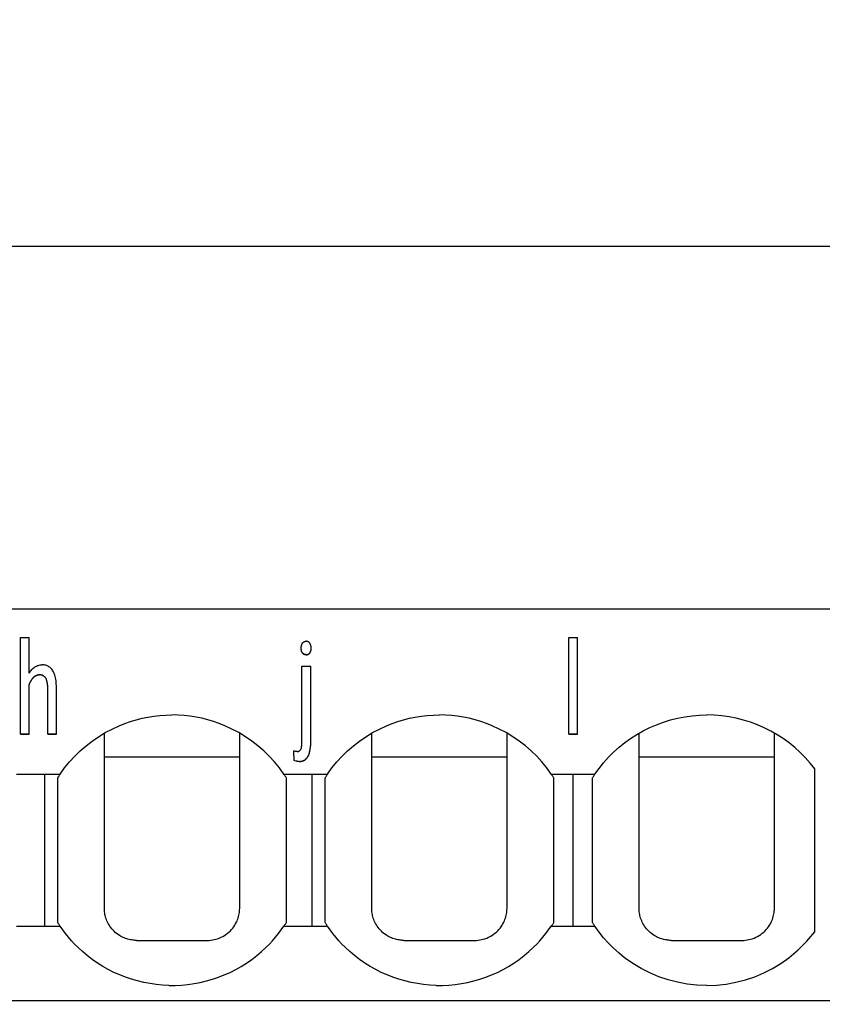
# Model space of a CAD drawing. Header units: millimetres. Extents: x -105 to 192, y -71 to 139.
# Tile 41 of 43: x 50 to 62, y 56 to 71. Entities that reach past the tile are written whole.
import ezdxf

# ---------------------------------------------------------------- set-up
doc = ezdxf.new("R2010")
doc.units = ezdxf.units.MM
doc.header["$LTSCALE"] = 1.5
doc.linetypes.add('PHL_THICK', pattern=[0])
doc.layers.get('0').update_dxf_attribs({"linetype": 'CONTINUOUS'})
doc.layers.get('Defpoints').update_dxf_attribs({"linetype": 'CONTINUOUS'})
doc.layers.add('PROJECTION', color=7, linetype='CONTINUOUS')
doc.dimstyles.new('ISO-25', dxfattribs={"dimtxt": 2.5, "dimasz": 2.5, "dimexe": 1.25, "dimexo": 0.625, "dimtad": 1, "dimdsep": 46, "dimtxsty": 'STANDARD', "dimblk": 'OPEN30', "dimcen": 2.5, "dimadec": 0, "dimazin": 0, "dimtfac": 1, "dimtmove": 0, "dimatfit": 3, "dimldrblk": 'OPEN30', "dimfxl": 1, "dimarcsym": 0})

# ---------------------------------------------------------------- blocks, each defined once
blk = doc.blocks.new('_Open30')
at = {"color": 0, "linetype": 'ByBlock', "lineweight": -2}
for p, q in [((-1, 0.2679), (0, 0)), ((0, 0), (-1, -0.2679)), ((0, 0), (-1, 0))]:
    blk.add_line(p, q, dxfattribs=at)
blk = doc.blocks.new('*D14')
at = {"color": 0, "lineweight": -2, "transparency": 16777216}
for p, q in [((-1.515, 53.034), (-1.515, 69.219)), ((64.836, 62.962), (64.836, 69.219)), ((0.985, 67.969), (62.336, 67.969))]:
    blk.add_line(p, q, dxfattribs=at)
at = {"layer": 'Defpoints', "color": 0, "transparency": 16777216}
for p in [(64.836, 67.969), (64.836, 62.337), (-1.515, 52.409)]:
    blk.add_point(p, dxfattribs=at)
at = {"color": 0, "lineweight": -2, "transparency": 16777216, "xscale": 2.5, "yscale": 2.5, "zscale": 2.5, "rotation": 180}
blk.add_blockref('_Open30', (-1.515, 67.969), dxfattribs=at)
at = {"color": 0, "lineweight": -2, "transparency": 16777216, "xscale": 2.5, "yscale": 2.5, "zscale": 2.5}
blk.add_blockref('_Open30', (64.836, 67.969), dxfattribs=at)
at = {"color": 0, "transparency": 16777216, "insert": (31.66, 69.844), "char_height": 2.5, "attachment_point": 5}
blk.add_mtext('66.35', dxfattribs=at)

msp = doc.modelspace()

# ---------------------------------------------------------------- linework, layer by layer
at = {"layer": 'PROJECTION', "color": 7, "linetype": 'PHL_THICK'}
for p, q in [((37.386, 62.337), (64.836, 62.337)), ((49.557, 61.888), (49.694, 61.888)), ((49.557, 60.389), (49.557, 61.888)), ((49.694, 61.338), (49.694, 61.888)), ((53.92, 61.768), (53.922, 61.773)), ((53.922, 61.773), (53.924, 61.778)), ((53.924, 61.778), (53.926, 61.783)), ((53.926, 61.783), (53.928, 61.788)), ((53.928, 61.788), (53.93, 61.793)), ((53.93, 61.793), (53.933, 61.798)), ((53.933, 61.798), (53.935, 61.802)), ((53.935, 61.802), (53.938, 61.806)), ((53.938, 61.806), (53.941, 61.81)), ((53.941, 61.81), (53.945, 61.813)), ((53.945, 61.813), (53.948, 61.817)), ((53.948, 61.817), (53.952, 61.82)), ((53.952, 61.82), (53.956, 61.822)), ((53.956, 61.822), (53.96, 61.824)), ((53.96, 61.824), (53.964, 61.826)), ((53.964, 61.826), (53.969, 61.828)), ((53.969, 61.828), (53.974, 61.829)), ((53.974, 61.829), (53.979, 61.83)), ((53.979, 61.83), (53.984, 61.831)), ((53.984, 61.831), (53.989, 61.831)), ((53.995, 61.831), (53.989, 61.831)), ((54, 61.831), (53.995, 61.831)), ((54.005, 61.83), (54, 61.831)), ((54.01, 61.829), (54.005, 61.83)), ((54.015, 61.828), (54.01, 61.829)), ((54.019, 61.826), (54.015, 61.828)), ((54.024, 61.824), (54.019, 61.826)), ((54.028, 61.822), (54.024, 61.824)), ((54.032, 61.819), (54.028, 61.822)), ((54.036, 61.816), (54.032, 61.819)), ((54.039, 61.813), (54.036, 61.816)), ((54.043, 61.81), (54.039, 61.813)), ((54.046, 61.806), (54.043, 61.81)), ((54.049, 61.802), (54.046, 61.806)), ((54.052, 61.797), (54.049, 61.802)), ((54.055, 61.792), (54.052, 61.797)), ((54.057, 61.788), (54.055, 61.792)), ((54.059, 61.783), (54.057, 61.788)), ((54.061, 61.778), (54.059, 61.783)), ((54.063, 61.773), (54.061, 61.778)), ((58.069, 61.888), (58.205, 61.888)), ((58.069, 60.389), (58.069, 61.888)), ((58.205, 60.389), (58.205, 61.888)), ((53.916, 61.745), (53.917, 61.751)), ((53.916, 61.739), (53.916, 61.745)), ((53.916, 61.733), (53.916, 61.739)), ((53.916, 61.727), (53.916, 61.733)), ((53.916, 61.719), (53.916, 61.727)), ((53.916, 61.724), (53.916, 61.727)), ((53.916, 61.716), (53.916, 61.724)), ((53.916, 61.711), (53.916, 61.719)), ((53.916, 61.708), (53.916, 61.716)), ((53.917, 61.704), (53.916, 61.711)), ((53.917, 61.701), (53.916, 61.708)), ((53.917, 61.751), (53.918, 61.757)), ((53.918, 61.697), (53.917, 61.704)), ((53.918, 61.694), (53.917, 61.701)), ((53.918, 61.757), (53.919, 61.762)), ((53.919, 61.69), (53.918, 61.697)), ((53.919, 61.687), (53.918, 61.694)), ((53.919, 61.762), (53.92, 61.768)), ((53.921, 61.683), (53.919, 61.69)), ((53.921, 61.68), (53.919, 61.687)), ((53.923, 61.677), (53.921, 61.683)), ((53.923, 61.674), (53.921, 61.68)), ((53.926, 61.671), (53.923, 61.677)), ((53.926, 61.667), (53.923, 61.674)), ((53.928, 61.665), (53.926, 61.671)), ((53.928, 61.662), (53.926, 61.667)), ((53.931, 61.659), (53.928, 61.665)), ((53.931, 61.656), (53.928, 61.662)), ((53.935, 61.654), (53.931, 61.659)), ((53.935, 61.65), (53.931, 61.656)), ((53.937, 61.65), (53.935, 61.654)), ((53.935, 61.65), (53.935, 61.654)), ((53.937, 61.646), (53.935, 61.65)), ((53.941, 61.646), (53.937, 61.65)), ((53.941, 61.643), (53.937, 61.646)), ((53.944, 61.642), (53.941, 61.646)), ((53.944, 61.639), (53.941, 61.643)), ((53.947, 61.639), (53.944, 61.642)), ((53.947, 61.636), (53.944, 61.639)), ((53.951, 61.636), (53.947, 61.639)), ((53.951, 61.633), (53.947, 61.636)), ((53.955, 61.634), (53.951, 61.636)), ((53.955, 61.63), (53.951, 61.633)), ((53.959, 61.631), (53.955, 61.634)), ((53.959, 61.628), (53.955, 61.63)), ((53.963, 61.63), (53.959, 61.631)), ((53.963, 61.626), (53.959, 61.628)), ((53.968, 61.628), (53.963, 61.63)), ((53.968, 61.625), (53.963, 61.626)), ((53.972, 61.627), (53.968, 61.628)), ((53.972, 61.623), (53.968, 61.625)), ((53.977, 61.626), (53.972, 61.627)), ((53.977, 61.622), (53.972, 61.623)), ((53.982, 61.625), (53.977, 61.626)), ((53.982, 61.622), (53.977, 61.622)), ((53.988, 61.625), (53.982, 61.625)), ((53.988, 61.621), (53.982, 61.622)), ((53.993, 61.624), (53.988, 61.625)), ((53.993, 61.621), (53.988, 61.621)), ((53.993, 61.624), (53.999, 61.625)), ((53.993, 61.621), (53.999, 61.621)), ((53.999, 61.625), (54.004, 61.625)), ((53.999, 61.621), (54.004, 61.622)), ((54.004, 61.625), (54.009, 61.626)), ((54.004, 61.622), (54.009, 61.623)), ((54.009, 61.626), (54.014, 61.627)), ((54.009, 61.623), (54.014, 61.624)), ((54.014, 61.627), (54.018, 61.628)), ((54.014, 61.624), (54.018, 61.625)), ((54.018, 61.628), (54.023, 61.63)), ((54.018, 61.625), (54.023, 61.627)), ((54.023, 61.63), (54.027, 61.632)), ((54.023, 61.627), (54.027, 61.629)), ((54.027, 61.632), (54.031, 61.634)), ((54.027, 61.629), (54.031, 61.631)), ((54.031, 61.634), (54.035, 61.637)), ((54.031, 61.631), (54.035, 61.634)), ((54.035, 61.637), (54.038, 61.64)), ((54.035, 61.634), (54.038, 61.637)), ((54.038, 61.64), (54.042, 61.643)), ((54.038, 61.637), (54.042, 61.64)), ((54.042, 61.643), (54.045, 61.646)), ((54.042, 61.64), (54.045, 61.643)), ((54.045, 61.646), (54.048, 61.65)), ((54.045, 61.643), (54.048, 61.647)), ((54.048, 61.65), (54.051, 61.654)), ((54.048, 61.647), (54.051, 61.651)), ((54.051, 61.654), (54.053, 61.658)), ((54.051, 61.651), (54.053, 61.655)), ((54.053, 61.658), (54.056, 61.663)), ((54.053, 61.655), (54.056, 61.66)), ((54.056, 61.663), (54.058, 61.667)), ((54.056, 61.66), (54.058, 61.664)), ((54.058, 61.667), (54.06, 61.672)), ((54.058, 61.664), (54.06, 61.669)), ((54.06, 61.672), (54.062, 61.677)), ((54.06, 61.669), (54.062, 61.674)), ((54.062, 61.677), (54.064, 61.682)), ((54.062, 61.674), (54.064, 61.679)), ((54.065, 61.767), (54.063, 61.773)), ((54.064, 61.682), (54.065, 61.687)), ((54.064, 61.679), (54.065, 61.684)), ((54.066, 61.762), (54.065, 61.767)), ((54.065, 61.687), (54.067, 61.692)), ((54.065, 61.684), (54.067, 61.689)), ((54.067, 61.756), (54.066, 61.762)), ((54.068, 61.751), (54.067, 61.756)), ((54.067, 61.692), (54.068, 61.698)), ((54.067, 61.689), (54.068, 61.694)), ((54.069, 61.745), (54.068, 61.751)), ((54.068, 61.698), (54.069, 61.703)), ((54.068, 61.694), (54.069, 61.7)), ((54.07, 61.739), (54.069, 61.745)), ((54.069, 61.709), (54.07, 61.715)), ((54.069, 61.706), (54.07, 61.711)), ((54.069, 61.703), (54.069, 61.709)), ((54.069, 61.7), (54.069, 61.706)), ((54.07, 61.733), (54.07, 61.739)), ((54.07, 61.727), (54.07, 61.733)), ((54.07, 61.721), (54.07, 61.727)), ((54.07, 61.724), (54.07, 61.727)), ((54.07, 61.717), (54.07, 61.724)), ((54.07, 61.715), (54.07, 61.721)), ((54.07, 61.711), (54.07, 61.717)), ((49.694, 61.338), (49.704, 61.353)), ((49.704, 61.353), (49.714, 61.367)), ((49.714, 61.367), (49.724, 61.38)), ((49.724, 61.38), (49.735, 61.392)), ((49.735, 61.392), (49.746, 61.403)), ((49.746, 61.403), (49.758, 61.414)), ((49.758, 61.414), (49.77, 61.423)), ((49.77, 61.423), (49.782, 61.432)), ((49.782, 61.432), (49.795, 61.44)), ((49.795, 61.44), (49.808, 61.447)), ((49.808, 61.447), (49.821, 61.453)), ((49.821, 61.453), (49.835, 61.457)), ((49.835, 61.457), (49.849, 61.461)), ((49.849, 61.461), (49.864, 61.464)), ((49.864, 61.464), (49.878, 61.465)), ((49.878, 61.465), (49.894, 61.466)), ((49.909, 61.465), (49.894, 61.466)), ((49.923, 61.464), (49.909, 61.465)), ((49.937, 61.461), (49.923, 61.464)), ((49.951, 61.458), (49.937, 61.461)), ((49.964, 61.454), (49.951, 61.458)), ((49.977, 61.449), (49.964, 61.454)), ((49.989, 61.443), (49.977, 61.449)), ((50.001, 61.436), (49.989, 61.443)), ((50.013, 61.428), (50.001, 61.436)), ((50.024, 61.418), (50.013, 61.428)), ((50.034, 61.408), (50.024, 61.418)), ((50.044, 61.397), (50.034, 61.408)), ((50.053, 61.384), (50.044, 61.397)), ((50.061, 61.37), (50.053, 61.384)), ((50.07, 61.355), (50.061, 61.37)), ((50.077, 61.339), (50.07, 61.355)), ((50.084, 61.322), (50.077, 61.339)), ((50.09, 61.304), (50.084, 61.322)), ((53.927, 61.447), (54.064, 61.447)), ((53.927, 60.266), (53.927, 61.447)), ((54.064, 60.266), (54.064, 61.447)), ((49.694, 61.158), (49.699, 61.171)), ((49.694, 61.155), (49.699, 61.168)), ((49.699, 61.171), (49.704, 61.184)), ((49.699, 61.168), (49.704, 61.18)), ((49.704, 61.184), (49.71, 61.196)), ((49.704, 61.18), (49.71, 61.193)), ((49.71, 61.196), (49.716, 61.208)), ((49.71, 61.193), (49.716, 61.204)), ((49.716, 61.208), (49.722, 61.219)), ((49.716, 61.204), (49.722, 61.216)), ((49.722, 61.219), (49.728, 61.229)), ((49.722, 61.216), (49.728, 61.226)), ((49.728, 61.229), (49.735, 61.24)), ((49.728, 61.226), (49.735, 61.236)), ((49.735, 61.24), (49.742, 61.249)), ((49.735, 61.236), (49.742, 61.246)), ((49.742, 61.249), (49.749, 61.259)), ((49.742, 61.246), (49.749, 61.255)), ((49.749, 61.259), (49.757, 61.267)), ((49.749, 61.255), (49.757, 61.264)), ((49.757, 61.267), (49.764, 61.275)), ((49.757, 61.264), (49.764, 61.272)), ((49.764, 61.275), (49.773, 61.283)), ((49.764, 61.272), (49.773, 61.28)), ((49.773, 61.283), (49.781, 61.289)), ((49.773, 61.28), (49.781, 61.286)), ((49.781, 61.289), (49.789, 61.295)), ((49.781, 61.286), (49.789, 61.292)), ((49.789, 61.295), (49.798, 61.3)), ((49.789, 61.292), (49.798, 61.297)), ((49.798, 61.3), (49.807, 61.304)), ((49.798, 61.297), (49.807, 61.301)), ((49.807, 61.304), (49.816, 61.307)), ((49.807, 61.301), (49.816, 61.304)), ((49.816, 61.307), (49.825, 61.31)), ((49.816, 61.304), (49.825, 61.307)), ((49.825, 61.31), (49.835, 61.312)), ((49.825, 61.307), (49.835, 61.308)), ((49.835, 61.312), (49.845, 61.313)), ((49.835, 61.308), (49.845, 61.309)), ((49.845, 61.313), (49.854, 61.313)), ((49.845, 61.309), (49.854, 61.309)), ((49.864, 61.312), (49.854, 61.313)), ((49.864, 61.309), (49.854, 61.309)), ((49.873, 61.311), (49.864, 61.312)), ((49.873, 61.308), (49.864, 61.309)), ((49.882, 61.309), (49.873, 61.311)), ((49.882, 61.306), (49.873, 61.308)), ((49.891, 61.307), (49.882, 61.309)), ((49.891, 61.304), (49.882, 61.306)), ((49.899, 61.304), (49.891, 61.307)), ((49.899, 61.301), (49.891, 61.304)), ((49.907, 61.301), (49.899, 61.304)), ((49.907, 61.297), (49.899, 61.301)), ((49.914, 61.296), (49.907, 61.301)), ((49.914, 61.293), (49.907, 61.297)), ((49.921, 61.292), (49.914, 61.296)), ((49.921, 61.288), (49.914, 61.293)), ((49.928, 61.286), (49.921, 61.292)), ((49.928, 61.283), (49.921, 61.288)), ((49.934, 61.28), (49.928, 61.286)), ((49.934, 61.277), (49.928, 61.283)), ((49.94, 61.274), (49.934, 61.28)), ((49.94, 61.271), (49.934, 61.277)), ((49.945, 61.267), (49.94, 61.274)), ((49.945, 61.264), (49.94, 61.271)), ((49.95, 61.259), (49.945, 61.267)), ((49.95, 61.256), (49.945, 61.264)), ((49.955, 61.251), (49.95, 61.259)), ((49.955, 61.247), (49.95, 61.256)), ((49.96, 61.241), (49.955, 61.251)), ((49.96, 61.238), (49.955, 61.247)), ((49.963, 61.231), (49.96, 61.241)), ((49.963, 61.228), (49.96, 61.238)), ((49.967, 61.22), (49.963, 61.231)), ((49.967, 61.217), (49.963, 61.228)), ((49.97, 61.209), (49.967, 61.22)), ((49.97, 61.205), (49.967, 61.217)), ((49.973, 61.196), (49.97, 61.209)), ((49.973, 61.193), (49.97, 61.205)), ((49.976, 61.183), (49.973, 61.196)), ((49.976, 61.179), (49.973, 61.193)), ((49.978, 61.168), (49.976, 61.183)), ((49.978, 61.165), (49.976, 61.179)), ((49.979, 61.153), (49.978, 61.168)), ((49.979, 61.15), (49.978, 61.165)), ((50.096, 61.284), (50.09, 61.304)), ((50.101, 61.264), (50.096, 61.284)), ((50.106, 61.242), (50.101, 61.264)), ((50.11, 61.219), (50.106, 61.242)), ((50.113, 61.194), (50.11, 61.219)), ((50.115, 61.168), (50.113, 61.194)), ((50.117, 61.141), (50.115, 61.168)), ((49.694, 60.389), (49.694, 61.158)), ((49.981, 61.137), (49.979, 61.153)), ((49.981, 61.134), (49.979, 61.15)), ((49.982, 61.121), (49.981, 61.137)), ((49.982, 61.117), (49.981, 61.134)), ((49.982, 61.103), (49.982, 61.121)), ((49.982, 61.1), (49.982, 61.117)), ((49.982, 61.085), (49.982, 61.103)), ((49.982, 61.082), (49.982, 61.1)), ((49.982, 60.389), (49.982, 61.085)), ((50.118, 61.113), (50.117, 61.141)), ((50.118, 61.083), (50.118, 61.113)), ((50.118, 60.389), (50.118, 61.083)), ((51.09, 60.52), (51.177, 60.554)), ((51.177, 60.554), (51.265, 60.585)), ((51.265, 60.585), (51.355, 60.612)), ((51.355, 60.612), (51.445, 60.635)), ((51.445, 60.635), (51.537, 60.653)), ((51.537, 60.653), (51.63, 60.668)), ((51.63, 60.668), (51.723, 60.678)), ((51.723, 60.678), (51.817, 60.685)), ((51.817, 60.685), (51.91, 60.687)), ((52.004, 60.685), (51.91, 60.687)), ((52.098, 60.678), (52.004, 60.685)), ((52.191, 60.668), (52.098, 60.678)), ((52.284, 60.653), (52.191, 60.668)), ((52.375, 60.635), (52.284, 60.653)), ((52.466, 60.612), (52.375, 60.635)), ((52.556, 60.585), (52.466, 60.612)), ((52.644, 60.554), (52.556, 60.585)), ((52.731, 60.52), (52.644, 60.554)), ((55.24, 60.52), (55.327, 60.554)), ((55.327, 60.554), (55.415, 60.585)), ((55.415, 60.585), (55.505, 60.612)), ((55.505, 60.612), (55.595, 60.635)), ((55.595, 60.635), (55.687, 60.653)), ((55.687, 60.653), (55.78, 60.668)), ((55.78, 60.668), (55.873, 60.678)), ((55.873, 60.678), (55.967, 60.685)), ((55.967, 60.685), (56.06, 60.687)), ((56.154, 60.685), (56.06, 60.687)), ((56.248, 60.678), (56.154, 60.685)), ((56.341, 60.668), (56.248, 60.678)), ((56.434, 60.653), (56.341, 60.668)), ((56.525, 60.635), (56.434, 60.653)), ((56.616, 60.612), (56.525, 60.635)), ((56.706, 60.585), (56.616, 60.612)), ((56.794, 60.554), (56.706, 60.585)), ((56.881, 60.52), (56.794, 60.554)), ((59.43, 60.536), (59.538, 60.576)), ((59.538, 60.576), (59.647, 60.61)), ((59.647, 60.61), (59.758, 60.637)), ((59.758, 60.637), (59.871, 60.659)), ((59.871, 60.659), (59.984, 60.674)), ((59.984, 60.674), (60.099, 60.684)), ((60.099, 60.684), (60.214, 60.687)), ((60.328, 60.683), (60.214, 60.687)), ((60.443, 60.674), (60.328, 60.683)), ((60.557, 60.658), (60.443, 60.674)), ((60.669, 60.636), (60.557, 60.658)), ((60.78, 60.608), (60.669, 60.636)), ((60.889, 60.574), (60.78, 60.608)), ((60.997, 60.534), (60.889, 60.574)), ((50.77, 60.35), (50.873, 60.413)), ((50.861, 60.338), (50.861, 60.405)), ((50.873, 60.413), (50.98, 60.469)), ((50.98, 60.469), (51.09, 60.52)), ((52.841, 60.469), (52.731, 60.52)), ((52.948, 60.413), (52.841, 60.469)), ((53.051, 60.35), (52.948, 60.413)), ((52.961, 57.686), (52.961, 60.405)), ((54.92, 60.35), (55.023, 60.413)), ((55.011, 60.338), (55.011, 60.405)), ((55.023, 60.413), (55.13, 60.469)), ((55.13, 60.469), (55.24, 60.52)), ((56.991, 60.469), (56.881, 60.52)), ((57.098, 60.413), (56.991, 60.469)), ((57.201, 60.35), (57.098, 60.413)), ((57.111, 57.686), (57.111, 60.405)), ((59.125, 60.384), (59.224, 60.44)), ((59.161, 60.338), (59.161, 60.405)), ((59.224, 60.44), (59.326, 60.491)), ((59.326, 60.491), (59.43, 60.536)), ((61.101, 60.489), (60.997, 60.534)), ((61.203, 60.437), (61.101, 60.489)), ((61.302, 60.381), (61.203, 60.437)), ((61.261, 57.686), (61.261, 60.405)), ((49.557, 60.392), (49.694, 60.392)), ((49.557, 60.389), (49.694, 60.389)), ((49.982, 60.392), (50.118, 60.392)), ((49.982, 60.389), (50.118, 60.389)), ((50.576, 60.208), (50.671, 60.282)), ((50.671, 60.282), (50.77, 60.35)), ((50.861, 60.271), (50.861, 60.338)), ((50.861, 60.202), (50.861, 60.271)), ((53.15, 60.282), (53.051, 60.35)), ((53.245, 60.208), (53.15, 60.282)), ((53.926, 60.244), (53.927, 60.255)), ((53.927, 60.255), (53.927, 60.266)), ((54.063, 60.223), (54.064, 60.244)), ((54.064, 60.244), (54.064, 60.266)), ((54.064, 60.241), (54.064, 60.263)), ((54.726, 60.208), (54.821, 60.282)), ((54.821, 60.282), (54.92, 60.35)), ((55.011, 60.271), (55.011, 60.338)), ((55.011, 60.202), (55.011, 60.271)), ((57.3, 60.282), (57.201, 60.35)), ((57.395, 60.208), (57.3, 60.282)), ((58.069, 60.392), (58.205, 60.392)), ((58.069, 60.389), (58.205, 60.389)), ((58.849, 60.186), (58.937, 60.257)), ((58.937, 60.257), (59.029, 60.323)), ((59.029, 60.323), (59.125, 60.384)), ((59.161, 60.271), (59.161, 60.338)), ((59.161, 60.202), (59.161, 60.271)), ((61.397, 60.319), (61.302, 60.381)), ((61.489, 60.253), (61.397, 60.319)), ((61.577, 60.182), (61.489, 60.253)), ((50.4, 60.045), (50.486, 60.129)), ((50.486, 60.129), (50.576, 60.208)), ((50.861, 60.134), (50.861, 60.202)), ((50.861, 60.064), (50.861, 60.134)), ((53.336, 60.129), (53.245, 60.208)), ((53.421, 60.045), (53.336, 60.129)), ((53.805, 59.983), (53.804, 60.128)), ((53.812, 60.125), (53.804, 60.128)), ((53.804, 60.124), (53.804, 60.128)), ((53.805, 59.98), (53.804, 60.124)), ((53.819, 60.123), (53.812, 60.125)), ((53.827, 60.122), (53.819, 60.123)), ((53.835, 60.121), (53.827, 60.122)), ((53.843, 60.12), (53.835, 60.121)), ((53.849, 60.12), (53.843, 60.12)), ((53.855, 60.12), (53.849, 60.12)), ((53.855, 60.12), (53.86, 60.12)), ((53.86, 60.12), (53.865, 60.12)), ((53.865, 60.12), (53.87, 60.121)), ((53.87, 60.121), (53.874, 60.122)), ((53.874, 60.122), (53.878, 60.124)), ((53.878, 60.124), (53.883, 60.125)), ((53.883, 60.125), (53.887, 60.128)), ((53.887, 60.128), (53.89, 60.13)), ((53.89, 60.13), (53.894, 60.133)), ((53.894, 60.133), (53.897, 60.136)), ((53.897, 60.136), (53.9, 60.139)), ((53.9, 60.139), (53.903, 60.143)), ((53.903, 60.143), (53.906, 60.147)), ((53.906, 60.147), (53.909, 60.152)), ((53.909, 60.152), (53.911, 60.157)), ((53.911, 60.157), (53.914, 60.162)), ((53.914, 60.162), (53.916, 60.168)), ((53.916, 60.168), (53.918, 60.174)), ((53.918, 60.174), (53.919, 60.181)), ((53.919, 60.181), (53.921, 60.189)), ((53.921, 60.189), (53.922, 60.197)), ((53.922, 60.197), (53.924, 60.205)), ((53.924, 60.205), (53.925, 60.214)), ((53.925, 60.223), (53.926, 60.233)), ((53.925, 60.214), (53.925, 60.223)), ((53.926, 60.233), (53.926, 60.244)), ((54.038, 60.084), (54.043, 60.099)), ((54.038, 60.081), (54.043, 60.096)), ((54.043, 60.099), (54.047, 60.114)), ((54.043, 60.096), (54.047, 60.111)), ((54.047, 60.114), (54.051, 60.131)), ((54.047, 60.111), (54.051, 60.127)), ((54.051, 60.131), (54.055, 60.148)), ((54.051, 60.127), (54.055, 60.144)), ((54.055, 60.148), (54.057, 60.165)), ((54.055, 60.144), (54.057, 60.162)), ((54.057, 60.165), (54.06, 60.184)), ((54.057, 60.162), (54.06, 60.181)), ((54.06, 60.184), (54.062, 60.203)), ((54.06, 60.181), (54.062, 60.2)), ((54.062, 60.203), (54.063, 60.223)), ((54.062, 60.2), (54.063, 60.22)), ((54.063, 60.22), (54.064, 60.241)), ((54.55, 60.045), (54.636, 60.129)), ((54.636, 60.129), (54.726, 60.208)), ((55.011, 60.134), (55.011, 60.202)), ((55.011, 60.064), (55.011, 60.134)), ((57.486, 60.129), (57.395, 60.208)), ((57.571, 60.045), (57.486, 60.129)), ((58.685, 60.03), (58.765, 60.11)), ((58.765, 60.11), (58.849, 60.186)), ((59.161, 60.134), (59.161, 60.202)), ((59.161, 60.064), (59.161, 60.134)), ((61.661, 60.106), (61.577, 60.182)), ((61.74, 60.026), (61.661, 60.106)), ((50.243, 59.864), (50.319, 59.957)), ((50.319, 59.957), (50.4, 60.045)), ((50.861, 59.994), (50.861, 60.064)), ((50.861, 60.037), (52.961, 60.037)), ((50.861, 59.924), (50.861, 59.994)), ((53.502, 59.957), (53.421, 60.045)), ((53.578, 59.864), (53.502, 59.957)), ((53.819, 59.977), (53.805, 59.983)), ((53.805, 59.98), (53.805, 59.983)), ((53.819, 59.974), (53.805, 59.98)), ((53.836, 59.972), (53.819, 59.977)), ((53.836, 59.969), (53.819, 59.974)), ((53.854, 59.968), (53.836, 59.972)), ((53.854, 59.965), (53.836, 59.969)), ((53.871, 59.966), (53.854, 59.968)), ((53.871, 59.963), (53.854, 59.965)), ((53.885, 59.966), (53.871, 59.966)), ((53.885, 59.963), (53.871, 59.963)), ((53.885, 59.966), (53.899, 59.967)), ((53.885, 59.963), (53.899, 59.963)), ((53.899, 59.967), (53.912, 59.968)), ((53.899, 59.963), (53.912, 59.965)), ((53.912, 59.968), (53.925, 59.971)), ((53.912, 59.965), (53.925, 59.968)), ((53.925, 59.971), (53.937, 59.974)), ((53.925, 59.968), (53.937, 59.971)), ((53.937, 59.974), (53.949, 59.979)), ((53.937, 59.971), (53.949, 59.976)), ((53.949, 59.979), (53.96, 59.984)), ((53.949, 59.976), (53.96, 59.981)), ((53.96, 59.984), (53.97, 59.99)), ((53.96, 59.981), (53.97, 59.987)), ((53.97, 59.99), (53.98, 59.997)), ((53.97, 59.987), (53.98, 59.994)), ((53.98, 59.997), (53.989, 60.005)), ((53.98, 59.994), (53.989, 60.002)), ((53.989, 60.005), (53.998, 60.014)), ((53.989, 60.002), (53.998, 60.01)), ((53.998, 60.014), (54.006, 60.023)), ((53.998, 60.01), (54.006, 60.02)), ((54.006, 60.023), (54.013, 60.034)), ((54.006, 60.02), (54.013, 60.031)), ((54.013, 60.034), (54.02, 60.045)), ((54.013, 60.031), (54.02, 60.042)), ((54.02, 60.045), (54.027, 60.057)), ((54.02, 60.042), (54.027, 60.054)), ((54.027, 60.057), (54.033, 60.07)), ((54.027, 60.054), (54.033, 60.067)), ((54.033, 60.07), (54.038, 60.084)), ((54.033, 60.067), (54.038, 60.081)), ((54.393, 59.864), (54.469, 59.957)), ((54.469, 59.957), (54.55, 60.045)), ((55.011, 59.994), (55.011, 60.064)), ((55.011, 60.037), (57.111, 60.037)), ((55.011, 59.924), (55.011, 59.994)), ((57.652, 59.957), (57.571, 60.045)), ((57.728, 59.864), (57.652, 59.957)), ((58.539, 59.858), (58.61, 59.946)), ((58.61, 59.946), (58.685, 60.03)), ((59.161, 59.994), (59.161, 60.064)), ((59.161, 60.037), (61.261, 60.037)), ((59.161, 59.924), (59.161, 59.994)), ((61.815, 59.941), (61.74, 60.026)), ((61.886, 59.853), (61.815, 59.941)), ((50.173, 59.767), (50.243, 59.864)), ((50.861, 59.852), (50.861, 59.924)), ((50.861, 59.779), (50.861, 59.852)), ((53.648, 59.767), (53.578, 59.864)), ((54.323, 59.767), (54.393, 59.864)), ((55.011, 59.852), (55.011, 59.924)), ((55.011, 59.779), (55.011, 59.852)), ((57.798, 59.767), (57.728, 59.864)), ((58.473, 59.767), (58.539, 59.858)), ((59.161, 59.852), (59.161, 59.924)), ((59.161, 59.779), (59.161, 59.852)), ((61.886, 57.32), (61.886, 59.853)), ((49.498, 59.767), (49.936, 59.767)), ((49.936, 59.767), (49.975, 59.767)), ((49.936, 57.407), (49.936, 59.767)), ((49.975, 59.767), (50.015, 59.767)), ((50.015, 59.767), (50.054, 59.767)), ((50.054, 59.767), (50.094, 59.767)), ((50.094, 59.767), (50.134, 59.767)), ((50.134, 59.767), (50.173, 59.767)), ((50.136, 59.709), (50.141, 59.717)), ((50.136, 57.464), (50.136, 59.709)), ((50.141, 59.717), (50.146, 59.726)), ((50.146, 59.726), (50.152, 59.734)), ((50.152, 59.734), (50.157, 59.742)), ((50.157, 59.742), (50.162, 59.75)), ((50.162, 59.75), (50.168, 59.758)), ((50.168, 59.758), (50.173, 59.767)), ((50.861, 59.706), (50.861, 59.779)), ((50.861, 59.631), (50.861, 59.706)), ((53.653, 59.758), (53.648, 59.767)), ((53.648, 59.767), (54.086, 59.767)), ((53.659, 59.75), (53.653, 59.758)), ((53.664, 59.742), (53.659, 59.75)), ((53.67, 59.734), (53.664, 59.742)), ((53.675, 59.726), (53.67, 59.734)), ((53.68, 59.717), (53.675, 59.726)), ((53.686, 59.709), (53.68, 59.717)), ((53.686, 57.464), (53.686, 59.709)), ((54.086, 59.767), (54.125, 59.767)), ((54.086, 57.407), (54.086, 59.767)), ((54.125, 59.767), (54.165, 59.767)), ((54.165, 59.767), (54.204, 59.767)), ((54.204, 59.767), (54.244, 59.767)), ((54.244, 59.767), (54.284, 59.767)), ((54.284, 59.767), (54.323, 59.767)), ((54.286, 59.709), (54.291, 59.717)), ((54.286, 57.464), (54.286, 59.709)), ((54.291, 59.717), (54.296, 59.726)), ((54.296, 59.726), (54.302, 59.734)), ((54.302, 59.734), (54.307, 59.742)), ((54.307, 59.742), (54.312, 59.75)), ((54.312, 59.75), (54.318, 59.758)), ((54.318, 59.758), (54.323, 59.767)), ((55.011, 59.706), (55.011, 59.779)), ((55.011, 59.631), (55.011, 59.706)), ((57.803, 59.758), (57.798, 59.767)), ((57.798, 59.767), (58.473, 59.767)), ((57.809, 59.75), (57.803, 59.758)), ((57.814, 59.742), (57.809, 59.75)), ((57.82, 59.734), (57.814, 59.742)), ((57.825, 59.726), (57.82, 59.734)), ((57.83, 59.717), (57.825, 59.726)), ((57.836, 59.709), (57.83, 59.717)), ((57.836, 59.635), (57.836, 59.709)), ((57.836, 59.564), (57.836, 59.635)), ((58.136, 59.688), (58.136, 59.767)), ((58.136, 59.612), (58.136, 59.688)), ((58.436, 59.709), (58.441, 59.717)), ((58.436, 57.464), (58.436, 59.709)), ((58.441, 59.717), (58.446, 59.726)), ((58.446, 59.726), (58.452, 59.734)), ((58.452, 59.734), (58.457, 59.742)), ((58.457, 59.742), (58.462, 59.75)), ((58.462, 59.75), (58.468, 59.758)), ((58.468, 59.758), (58.473, 59.767)), ((59.161, 59.706), (59.161, 59.779)), ((59.161, 59.631), (59.161, 59.706)), ((50.861, 59.554), (50.861, 59.631)), ((50.861, 59.476), (50.861, 59.554)), ((55.011, 59.554), (55.011, 59.631)), ((55.011, 59.476), (55.011, 59.554)), ((57.836, 59.494), (57.836, 59.564)), ((57.836, 59.424), (57.836, 59.494)), ((58.136, 59.537), (58.136, 59.612)), ((58.136, 59.467), (58.136, 59.537)), ((59.161, 59.554), (59.161, 59.631)), ((59.161, 59.476), (59.161, 59.554)), ((50.861, 59.395), (50.861, 59.476)), ((50.861, 59.312), (50.861, 59.395)), ((55.011, 59.395), (55.011, 59.476)), ((55.011, 59.312), (55.011, 59.395)), ((57.836, 59.338), (57.836, 59.424)), ((57.836, 59.264), (57.836, 59.338)), ((58.136, 59.381), (58.136, 59.467)), ((58.136, 59.302), (58.136, 59.381)), ((59.161, 59.395), (59.161, 59.476)), ((59.161, 59.312), (59.161, 59.395)), ((50.861, 59.226), (50.861, 59.312)), ((50.861, 59.136), (50.861, 59.226)), ((55.011, 59.226), (55.011, 59.312)), ((55.011, 59.136), (55.011, 59.226)), ((57.836, 59.182), (57.836, 59.264)), ((57.836, 59.1), (57.836, 59.182)), ((58.136, 59.215), (58.136, 59.302)), ((58.136, 59.129), (58.136, 59.215)), ((59.161, 59.226), (59.161, 59.312)), ((59.161, 59.136), (59.161, 59.226)), ((50.861, 59.041), (50.861, 59.136)), ((50.861, 58.941), (50.861, 59.041)), ((55.011, 59.041), (55.011, 59.136)), ((55.011, 58.941), (55.011, 59.041)), ((57.836, 59.018), (57.836, 59.1)), ((58.136, 59.042), (58.136, 59.129)), ((58.136, 58.952), (58.136, 59.042)), ((59.161, 59.041), (59.161, 59.136)), ((59.161, 58.941), (59.161, 59.041)), ((50.861, 58.835), (50.861, 58.941)), ((55.011, 58.835), (55.011, 58.941)), ((57.836, 58.928), (57.836, 59.018)), ((57.836, 58.84), (57.836, 58.928)), ((58.136, 58.855), (58.136, 58.952)), ((59.161, 58.835), (59.161, 58.941)), ((50.861, 58.722), (50.861, 58.835)), ((50.861, 58.603), (50.861, 58.722)), ((55.011, 58.722), (55.011, 58.835)), ((55.011, 58.603), (55.011, 58.722)), ((57.836, 58.748), (57.836, 58.84)), ((57.836, 58.651), (57.836, 58.748)), ((58.136, 58.761), (58.136, 58.855)), ((58.136, 58.66), (58.136, 58.761)), ((59.161, 58.722), (59.161, 58.835)), ((59.161, 58.603), (59.161, 58.722)), ((50.861, 58.482), (50.861, 58.603)), ((55.011, 58.482), (55.011, 58.603)), ((57.836, 58.562), (57.836, 58.651)), ((57.836, 58.467), (57.836, 58.562)), ((58.136, 58.566), (58.136, 58.66)), ((58.136, 58.465), (58.136, 58.566)), ((59.161, 58.482), (59.161, 58.603)), ((50.861, 58.363), (50.861, 58.482)), ((55.011, 58.363), (55.011, 58.482)), ((57.836, 58.371), (57.836, 58.467)), ((58.136, 58.365), (58.136, 58.465)), ((59.161, 58.363), (59.161, 58.482)), ((50.861, 58.25), (50.861, 58.363)), ((55.011, 58.25), (55.011, 58.363)), ((57.836, 58.275), (57.836, 58.371)), ((57.836, 58.183), (57.836, 58.275)), ((58.136, 58.265), (58.136, 58.365)), ((58.136, 58.169), (58.136, 58.265)), ((59.161, 58.25), (59.161, 58.363)), ((50.861, 58.142), (50.861, 58.25)), ((50.861, 58.042), (50.861, 58.142)), ((55.011, 58.142), (55.011, 58.25)), ((55.011, 58.042), (55.011, 58.142)), ((57.836, 58.095), (57.836, 58.183)), ((58.136, 58.077), (58.136, 58.169)), ((59.161, 58.142), (59.161, 58.25)), ((59.161, 58.042), (59.161, 58.142)), ((50.861, 57.947), (50.861, 58.042)), ((55.011, 57.947), (55.011, 58.042)), ((57.836, 58.006), (57.836, 58.095)), ((57.836, 57.925), (57.836, 58.006)), ((58.136, 57.98), (58.136, 58.077)), ((58.136, 57.901), (58.136, 57.98)), ((59.161, 57.947), (59.161, 58.042)), ((50.861, 57.857), (50.861, 57.947)), ((50.861, 57.77), (50.861, 57.857)), ((55.011, 57.857), (55.011, 57.947)), ((55.011, 57.77), (55.011, 57.857)), ((57.836, 57.844), (57.836, 57.925)), ((57.836, 57.769), (57.836, 57.844)), ((58.136, 57.816), (58.136, 57.901)), ((58.136, 57.728), (58.136, 57.816)), ((59.161, 57.857), (59.161, 57.947)), ((59.161, 57.77), (59.161, 57.857)), ((50.861, 57.687), (50.861, 57.77)), ((50.861, 57.668), (50.861, 57.687)), ((50.862, 57.649), (50.861, 57.668)), ((50.864, 57.63), (50.862, 57.649)), ((52.959, 57.643), (52.96, 57.663)), ((52.96, 57.663), (52.961, 57.684)), ((52.961, 57.685), (52.961, 57.686)), ((52.961, 57.685), (52.961, 57.685)), ((52.961, 57.684), (52.961, 57.685)), ((52.961, 57.684), (52.961, 57.684)), ((55.011, 57.687), (55.011, 57.77)), ((55.011, 57.668), (55.011, 57.687)), ((55.012, 57.649), (55.011, 57.668)), ((55.014, 57.63), (55.012, 57.649)), ((57.109, 57.643), (57.11, 57.663)), ((57.11, 57.663), (57.111, 57.684)), ((57.111, 57.686), (57.111, 57.686)), ((57.111, 57.685), (57.111, 57.686)), ((57.111, 57.684), (57.111, 57.685)), ((57.111, 57.685), (57.111, 57.685)), ((57.111, 57.684), (57.111, 57.684)), ((57.836, 57.68), (57.836, 57.769)), ((57.836, 57.608), (57.836, 57.68)), ((58.136, 57.649), (58.136, 57.728)), ((58.136, 57.569), (58.136, 57.649)), ((59.161, 57.687), (59.161, 57.77)), ((59.161, 57.668), (59.161, 57.687)), ((59.162, 57.649), (59.161, 57.668)), ((59.164, 57.63), (59.162, 57.649)), ((61.259, 57.643), (61.26, 57.663)), ((61.26, 57.663), (61.261, 57.684)), ((61.261, 57.685), (61.261, 57.686)), ((61.261, 57.684), (61.261, 57.685)), ((61.261, 57.685), (61.261, 57.685)), ((61.261, 57.684), (61.261, 57.684)), ((50.866, 57.611), (50.864, 57.63)), ((50.87, 57.591), (50.866, 57.611)), ((50.874, 57.572), (50.87, 57.591)), ((50.879, 57.551), (50.874, 57.572)), ((50.885, 57.531), (50.879, 57.551)), ((50.893, 57.511), (50.885, 57.531)), ((50.901, 57.49), (50.893, 57.511)), ((52.92, 57.489), (52.929, 57.512)), ((52.929, 57.512), (52.937, 57.534)), ((52.937, 57.534), (52.943, 57.556)), ((52.943, 57.556), (52.949, 57.578)), ((52.949, 57.578), (52.953, 57.6)), ((52.953, 57.6), (52.956, 57.621)), ((52.956, 57.621), (52.959, 57.643)), ((55.016, 57.611), (55.014, 57.63)), ((55.02, 57.591), (55.016, 57.611)), ((55.024, 57.572), (55.02, 57.591)), ((55.029, 57.551), (55.024, 57.572)), ((55.035, 57.531), (55.029, 57.551)), ((55.043, 57.511), (55.035, 57.531)), ((55.051, 57.49), (55.043, 57.511)), ((57.07, 57.489), (57.079, 57.512)), ((57.079, 57.512), (57.087, 57.534)), ((57.087, 57.534), (57.093, 57.556)), ((57.093, 57.556), (57.099, 57.578)), ((57.099, 57.578), (57.103, 57.6)), ((57.103, 57.6), (57.106, 57.621)), ((57.106, 57.621), (57.109, 57.643)), ((57.836, 57.542), (57.836, 57.608)), ((57.836, 57.464), (57.836, 57.542)), ((58.136, 57.499), (58.136, 57.569)), ((58.136, 57.407), (58.136, 57.499)), ((59.166, 57.611), (59.164, 57.63)), ((59.17, 57.591), (59.166, 57.611)), ((59.174, 57.572), (59.17, 57.591)), ((59.179, 57.551), (59.174, 57.572)), ((59.185, 57.531), (59.179, 57.551)), ((59.193, 57.511), (59.185, 57.531)), ((59.201, 57.49), (59.193, 57.511)), ((61.22, 57.489), (61.229, 57.512)), ((61.229, 57.512), (61.237, 57.534)), ((61.237, 57.534), (61.243, 57.556)), ((61.243, 57.556), (61.249, 57.578)), ((61.249, 57.578), (61.253, 57.6)), ((61.253, 57.6), (61.256, 57.621)), ((61.256, 57.621), (61.259, 57.643)), ((49.498, 57.407), (49.936, 57.407)), ((49.936, 57.407), (49.975, 57.407)), ((49.975, 57.407), (50.015, 57.407)), ((50.015, 57.407), (50.054, 57.407)), ((50.054, 57.407), (50.094, 57.407)), ((50.094, 57.407), (50.134, 57.407)), ((50.134, 57.407), (50.173, 57.407)), ((50.141, 57.456), (50.136, 57.464)), ((50.146, 57.448), (50.141, 57.456)), ((50.152, 57.44), (50.146, 57.448)), ((50.157, 57.431), (50.152, 57.44)), ((50.162, 57.423), (50.157, 57.431)), ((50.168, 57.415), (50.162, 57.423)), ((50.173, 57.407), (50.168, 57.415)), ((50.214, 57.348), (50.173, 57.407)), ((50.258, 57.292), (50.214, 57.348)), ((50.91, 57.469), (50.901, 57.49)), ((50.921, 57.449), (50.91, 57.469)), ((50.933, 57.428), (50.921, 57.449)), ((50.946, 57.408), (50.933, 57.428)), ((50.96, 57.387), (50.946, 57.408)), ((50.976, 57.368), (50.96, 57.387)), ((50.993, 57.348), (50.976, 57.368)), ((51.011, 57.329), (50.993, 57.348)), ((52.816, 57.335), (52.835, 57.355)), ((52.835, 57.355), (52.853, 57.377)), ((52.853, 57.377), (52.869, 57.399)), ((52.869, 57.399), (52.884, 57.421)), ((52.884, 57.421), (52.898, 57.444)), ((52.898, 57.444), (52.909, 57.467)), ((52.909, 57.467), (52.92, 57.489)), ((53.563, 57.291), (53.606, 57.348)), ((53.606, 57.348), (53.648, 57.407)), ((53.648, 57.407), (53.653, 57.415)), ((53.648, 57.407), (54.086, 57.407)), ((53.653, 57.415), (53.659, 57.423)), ((53.659, 57.423), (53.664, 57.431)), ((53.664, 57.431), (53.67, 57.44)), ((53.67, 57.44), (53.675, 57.448)), ((53.675, 57.448), (53.68, 57.456)), ((53.68, 57.456), (53.686, 57.464)), ((54.086, 57.407), (54.125, 57.407)), ((54.125, 57.407), (54.165, 57.407)), ((54.165, 57.407), (54.204, 57.407)), ((54.204, 57.407), (54.244, 57.407)), ((54.244, 57.407), (54.284, 57.407)), ((54.284, 57.407), (54.323, 57.407)), ((54.291, 57.456), (54.286, 57.464)), ((54.296, 57.448), (54.291, 57.456)), ((54.302, 57.44), (54.296, 57.448)), ((54.307, 57.431), (54.302, 57.44)), ((54.312, 57.423), (54.307, 57.431)), ((54.318, 57.415), (54.312, 57.423)), ((54.323, 57.407), (54.318, 57.415)), ((54.364, 57.348), (54.323, 57.407)), ((54.408, 57.292), (54.364, 57.348)), ((55.06, 57.469), (55.051, 57.49)), ((55.071, 57.449), (55.06, 57.469)), ((55.083, 57.428), (55.071, 57.449)), ((55.096, 57.408), (55.083, 57.428)), ((55.11, 57.387), (55.096, 57.408)), ((55.126, 57.368), (55.11, 57.387)), ((55.143, 57.348), (55.126, 57.368)), ((55.161, 57.329), (55.143, 57.348)), ((56.966, 57.335), (56.985, 57.355)), ((56.985, 57.355), (57.003, 57.377)), ((57.003, 57.377), (57.019, 57.399)), ((57.019, 57.399), (57.034, 57.421)), ((57.034, 57.421), (57.048, 57.444)), ((57.048, 57.444), (57.059, 57.467)), ((57.059, 57.467), (57.07, 57.489)), ((57.713, 57.291), (57.756, 57.348)), ((57.756, 57.348), (57.798, 57.407)), ((57.798, 57.407), (57.803, 57.415)), ((57.798, 57.407), (58.136, 57.407)), ((57.803, 57.415), (57.809, 57.423)), ((57.809, 57.423), (57.814, 57.431)), ((57.814, 57.431), (57.82, 57.44)), ((57.82, 57.44), (57.825, 57.448)), ((57.825, 57.448), (57.83, 57.456)), ((57.83, 57.456), (57.836, 57.464)), ((58.136, 57.407), (58.192, 57.407)), ((58.192, 57.407), (58.248, 57.407)), ((58.248, 57.407), (58.304, 57.407)), ((58.304, 57.407), (58.361, 57.407)), ((58.361, 57.407), (58.417, 57.407)), ((58.417, 57.407), (58.473, 57.407)), ((58.441, 57.456), (58.436, 57.464)), ((58.446, 57.448), (58.441, 57.456)), ((58.452, 57.44), (58.446, 57.448)), ((58.457, 57.431), (58.452, 57.44)), ((58.462, 57.423), (58.457, 57.431)), ((58.468, 57.415), (58.462, 57.423)), ((58.473, 57.407), (58.468, 57.415)), ((58.539, 57.315), (58.473, 57.407)), ((59.21, 57.469), (59.201, 57.49)), ((59.221, 57.449), (59.21, 57.469)), ((59.233, 57.428), (59.221, 57.449)), ((59.246, 57.408), (59.233, 57.428)), ((59.26, 57.387), (59.246, 57.408)), ((59.276, 57.368), (59.26, 57.387)), ((59.293, 57.348), (59.276, 57.368)), ((59.311, 57.329), (59.293, 57.348)), ((61.116, 57.335), (61.135, 57.355)), ((61.135, 57.355), (61.153, 57.377)), ((61.153, 57.377), (61.169, 57.399)), ((61.169, 57.399), (61.184, 57.421)), ((61.184, 57.421), (61.198, 57.444)), ((61.198, 57.444), (61.209, 57.467)), ((61.209, 57.467), (61.22, 57.489)), ((50.302, 57.236), (50.258, 57.292)), ((50.349, 57.182), (50.302, 57.236)), ((51.03, 57.311), (51.011, 57.329)), ((51.051, 57.294), (51.03, 57.311)), ((51.073, 57.278), (51.051, 57.294)), ((51.095, 57.263), (51.073, 57.278)), ((51.113, 57.252), (51.095, 57.263)), ((51.132, 57.242), (51.113, 57.252)), ((51.15, 57.233), (51.132, 57.242)), ((51.169, 57.225), (51.15, 57.233)), ((51.189, 57.217), (51.169, 57.225)), ((51.208, 57.211), (51.189, 57.217)), ((51.227, 57.205), (51.208, 57.211)), ((51.246, 57.2), (51.227, 57.205)), ((51.265, 57.196), (51.246, 57.2)), ((51.284, 57.193), (51.265, 57.196)), ((51.303, 57.19), (51.284, 57.193)), ((51.321, 57.188), (51.303, 57.19)), ((51.34, 57.187), (51.321, 57.188)), ((51.357, 57.187), (51.34, 57.187)), ((51.358, 57.187), (51.357, 57.187)), ((51.359, 57.187), (51.358, 57.187)), ((51.358, 57.187), (51.358, 57.187)), ((51.36, 57.187), (51.359, 57.187)), ((51.359, 57.187), (51.359, 57.187)), ((51.361, 57.187), (51.36, 57.187)), ((51.361, 57.187), (51.413, 57.187)), ((51.413, 57.187), (51.467, 57.187)), ((51.467, 57.187), (51.522, 57.187)), ((51.522, 57.187), (51.579, 57.187)), ((51.579, 57.187), (51.637, 57.187)), ((51.637, 57.187), (51.696, 57.187)), ((51.696, 57.187), (51.756, 57.187)), ((51.756, 57.187), (51.818, 57.187)), ((51.818, 57.187), (51.88, 57.187)), ((51.88, 57.187), (51.942, 57.187)), ((51.942, 57.187), (52.003, 57.187)), ((52.003, 57.187), (52.065, 57.187)), ((52.065, 57.187), (52.125, 57.187)), ((52.125, 57.187), (52.184, 57.187)), ((52.184, 57.187), (52.242, 57.187)), ((52.242, 57.187), (52.299, 57.187)), ((52.299, 57.187), (52.354, 57.187)), ((52.354, 57.187), (52.408, 57.187)), ((52.408, 57.187), (52.461, 57.187)), ((52.461, 57.187), (52.486, 57.187)), ((52.486, 57.187), (52.511, 57.189)), ((52.511, 57.189), (52.538, 57.193)), ((52.538, 57.193), (52.564, 57.198)), ((52.564, 57.198), (52.591, 57.204)), ((52.591, 57.204), (52.618, 57.212)), ((52.618, 57.212), (52.645, 57.222)), ((52.645, 57.222), (52.672, 57.234)), ((52.672, 57.234), (52.698, 57.247)), ((52.698, 57.247), (52.724, 57.262)), ((52.724, 57.262), (52.748, 57.278)), ((52.748, 57.278), (52.772, 57.296)), ((52.772, 57.296), (52.795, 57.315)), ((52.795, 57.315), (52.816, 57.335)), ((53.472, 57.182), (53.519, 57.236)), ((53.519, 57.236), (53.563, 57.291)), ((54.452, 57.236), (54.408, 57.292)), ((54.499, 57.182), (54.452, 57.236)), ((55.18, 57.311), (55.161, 57.329)), ((55.201, 57.294), (55.18, 57.311)), ((55.223, 57.278), (55.201, 57.294)), ((55.245, 57.263), (55.223, 57.278)), ((55.263, 57.252), (55.245, 57.263)), ((55.282, 57.242), (55.263, 57.252)), ((55.3, 57.233), (55.282, 57.242)), ((55.319, 57.225), (55.3, 57.233)), ((55.339, 57.217), (55.319, 57.225)), ((55.358, 57.211), (55.339, 57.217)), ((55.377, 57.205), (55.358, 57.211)), ((55.396, 57.2), (55.377, 57.205)), ((55.415, 57.196), (55.396, 57.2)), ((55.434, 57.193), (55.415, 57.196)), ((55.453, 57.19), (55.434, 57.193)), ((55.471, 57.188), (55.453, 57.19)), ((55.49, 57.187), (55.471, 57.188)), ((55.507, 57.187), (55.49, 57.187)), ((55.508, 57.187), (55.507, 57.187)), ((55.509, 57.187), (55.508, 57.187)), ((55.508, 57.187), (55.508, 57.187)), ((55.51, 57.187), (55.509, 57.187)), ((55.509, 57.187), (55.509, 57.187)), ((55.511, 57.187), (55.51, 57.187)), ((55.511, 57.187), (55.563, 57.187)), ((55.563, 57.187), (55.617, 57.187)), ((55.617, 57.187), (55.672, 57.187)), ((55.672, 57.187), (55.729, 57.187)), ((55.729, 57.187), (55.787, 57.187)), ((55.787, 57.187), (55.846, 57.187)), ((55.846, 57.187), (55.906, 57.187)), ((55.906, 57.187), (55.968, 57.187)), ((55.968, 57.187), (56.03, 57.187)), ((56.03, 57.187), (56.092, 57.187)), ((56.092, 57.187), (56.153, 57.187)), ((56.153, 57.187), (56.215, 57.187)), ((56.215, 57.187), (56.275, 57.187)), ((56.275, 57.187), (56.334, 57.187)), ((56.334, 57.187), (56.392, 57.187)), ((56.392, 57.187), (56.449, 57.187)), ((56.449, 57.187), (56.504, 57.187)), ((56.504, 57.187), (56.558, 57.187)), ((56.558, 57.187), (56.611, 57.187)), ((56.611, 57.187), (56.636, 57.187)), ((56.636, 57.187), (56.661, 57.189)), ((56.661, 57.189), (56.688, 57.193)), ((56.688, 57.193), (56.714, 57.198)), ((56.714, 57.198), (56.741, 57.204)), ((56.741, 57.204), (56.768, 57.212)), ((56.768, 57.212), (56.795, 57.222)), ((56.795, 57.222), (56.822, 57.234)), ((56.822, 57.234), (56.848, 57.247)), ((56.848, 57.247), (56.874, 57.262)), ((56.874, 57.262), (56.898, 57.278)), ((56.898, 57.278), (56.922, 57.296)), ((56.922, 57.296), (56.945, 57.315)), ((56.945, 57.315), (56.966, 57.335)), ((57.622, 57.182), (57.669, 57.236)), ((57.669, 57.236), (57.713, 57.291)), ((58.61, 57.227), (58.539, 57.315)), ((58.685, 57.143), (58.61, 57.227)), ((59.33, 57.311), (59.311, 57.329)), ((59.351, 57.294), (59.33, 57.311)), ((59.373, 57.278), (59.351, 57.294)), ((59.395, 57.263), (59.373, 57.278)), ((59.413, 57.252), (59.395, 57.263)), ((59.432, 57.242), (59.413, 57.252)), ((59.45, 57.233), (59.432, 57.242)), ((59.469, 57.225), (59.45, 57.233)), ((59.489, 57.217), (59.469, 57.225)), ((59.508, 57.211), (59.489, 57.217)), ((59.527, 57.205), (59.508, 57.211)), ((59.546, 57.2), (59.527, 57.205)), ((59.565, 57.196), (59.546, 57.2)), ((59.584, 57.193), (59.565, 57.196)), ((59.603, 57.19), (59.584, 57.193)), ((59.621, 57.188), (59.603, 57.19)), ((59.64, 57.187), (59.621, 57.188)), ((59.657, 57.187), (59.64, 57.187)), ((59.658, 57.187), (59.657, 57.187)), ((59.659, 57.187), (59.658, 57.187)), ((59.66, 57.187), (59.659, 57.187)), ((59.661, 57.187), (59.66, 57.187)), ((59.661, 57.187), (60.761, 57.187)), ((60.761, 57.187), (60.786, 57.187)), ((60.786, 57.187), (60.811, 57.189)), ((60.811, 57.189), (60.838, 57.193)), ((60.838, 57.193), (60.864, 57.198)), ((60.864, 57.198), (60.891, 57.204)), ((60.891, 57.204), (60.918, 57.212)), ((60.918, 57.212), (60.945, 57.222)), ((60.945, 57.222), (60.972, 57.234)), ((60.972, 57.234), (60.998, 57.247)), ((60.998, 57.247), (61.024, 57.262)), ((61.024, 57.262), (61.048, 57.278)), ((61.048, 57.278), (61.072, 57.296)), ((61.072, 57.296), (61.095, 57.315)), ((61.095, 57.315), (61.116, 57.335)), ((61.764, 57.174), (61.827, 57.246)), ((61.827, 57.246), (61.886, 57.32)), ((50.398, 57.13), (50.349, 57.182)), ((50.448, 57.079), (50.398, 57.13)), ((50.52, 57.013), (50.448, 57.079)), ((53.301, 57.013), (53.373, 57.079)), ((53.373, 57.079), (53.423, 57.13)), ((53.423, 57.13), (53.472, 57.182)), ((54.548, 57.13), (54.499, 57.182)), ((54.598, 57.079), (54.548, 57.13)), ((54.67, 57.013), (54.598, 57.079)), ((57.451, 57.013), (57.523, 57.079)), ((57.523, 57.079), (57.573, 57.13)), ((57.573, 57.13), (57.622, 57.182)), ((58.765, 57.064), (58.685, 57.143)), ((58.849, 56.988), (58.765, 57.064)), ((61.559, 56.977), (61.63, 57.039)), ((61.63, 57.039), (61.699, 57.105)), ((61.699, 57.105), (61.764, 57.174)), ((50.595, 56.95), (50.52, 57.013)), ((50.673, 56.89), (50.595, 56.95)), ((50.753, 56.834), (50.673, 56.89)), ((53.068, 56.834), (53.148, 56.89)), ((53.148, 56.89), (53.226, 56.95)), ((53.226, 56.95), (53.301, 57.013)), ((54.745, 56.95), (54.67, 57.013)), ((54.823, 56.89), (54.745, 56.95)), ((54.903, 56.834), (54.823, 56.89)), ((57.218, 56.834), (57.298, 56.89)), ((57.298, 56.89), (57.376, 56.95)), ((57.376, 56.95), (57.451, 57.013)), ((58.936, 56.917), (58.849, 56.988)), ((59.061, 56.83), (58.936, 56.917)), ((61.361, 56.83), (61.485, 56.917)), ((61.485, 56.917), (61.559, 56.977)), ((50.836, 56.782), (50.753, 56.834)), ((50.922, 56.734), (50.836, 56.782)), ((51.009, 56.69), (50.922, 56.734)), ((52.812, 56.69), (52.899, 56.734)), ((52.899, 56.734), (52.985, 56.782)), ((52.985, 56.782), (53.068, 56.834)), ((54.986, 56.782), (54.903, 56.834)), ((55.072, 56.734), (54.986, 56.782)), ((55.159, 56.69), (55.072, 56.734)), ((56.962, 56.69), (57.049, 56.734)), ((57.049, 56.734), (57.135, 56.782)), ((57.135, 56.782), (57.218, 56.834)), ((59.191, 56.751), (59.061, 56.83)), ((59.326, 56.682), (59.191, 56.751)), ((61.095, 56.682), (61.23, 56.751)), ((61.23, 56.751), (61.361, 56.83)), ((51.099, 56.65), (51.009, 56.69)), ((51.19, 56.614), (51.099, 56.65)), ((51.283, 56.583), (51.19, 56.614)), ((51.377, 56.556), (51.283, 56.583)), ((52.444, 56.556), (52.538, 56.583)), ((52.538, 56.583), (52.631, 56.614)), ((52.631, 56.614), (52.722, 56.65)), ((52.722, 56.65), (52.812, 56.69)), ((55.249, 56.65), (55.159, 56.69)), ((55.34, 56.614), (55.249, 56.65)), ((55.433, 56.583), (55.34, 56.614)), ((55.527, 56.556), (55.433, 56.583)), ((56.594, 56.556), (56.688, 56.583)), ((56.688, 56.583), (56.781, 56.614)), ((56.781, 56.614), (56.872, 56.65)), ((56.872, 56.65), (56.962, 56.69)), ((59.467, 56.623), (59.326, 56.682)), ((59.611, 56.574), (59.467, 56.623)), ((60.811, 56.574), (60.955, 56.623)), ((60.955, 56.623), (61.095, 56.682)), ((51.472, 56.533), (51.377, 56.556)), ((51.569, 56.515), (51.472, 56.533)), ((51.666, 56.501), (51.569, 56.515)), ((51.764, 56.492), (51.666, 56.501)), ((51.862, 56.487), (51.764, 56.492)), ((51.862, 56.487), (51.96, 56.487)), ((51.96, 56.487), (52.057, 56.492)), ((52.057, 56.492), (52.155, 56.501)), ((52.155, 56.501), (52.252, 56.515)), ((52.252, 56.515), (52.348, 56.533)), ((52.348, 56.533), (52.444, 56.556)), ((55.622, 56.533), (55.527, 56.556)), ((55.719, 56.515), (55.622, 56.533)), ((55.816, 56.501), (55.719, 56.515)), ((55.914, 56.492), (55.816, 56.501)), ((56.012, 56.487), (55.914, 56.492)), ((56.012, 56.487), (56.11, 56.487)), ((56.11, 56.487), (56.207, 56.492)), ((56.207, 56.492), (56.305, 56.501)), ((56.305, 56.501), (56.402, 56.515)), ((56.402, 56.515), (56.498, 56.533)), ((56.498, 56.533), (56.594, 56.556)), ((59.758, 56.536), (59.611, 56.574)), ((59.907, 56.509), (59.758, 56.536)), ((60.059, 56.492), (59.907, 56.509)), ((60.211, 56.487), (60.059, 56.492)), ((60.211, 56.487), (60.363, 56.492)), ((60.363, 56.492), (60.514, 56.509)), ((60.514, 56.509), (60.663, 56.536)), ((60.663, 56.536), (60.811, 56.574)), ((37.386, 56.251), (62.286, 56.251))]:
    msp.add_line(p, q, dxfattribs=at)

# ---------------------------------------------------------------- dimensions: what is measured, and where the dimension line sits
dim = msp.add_linear_dim(base=(64.836, 67.969), p1=(-1.515, 52.409), p2=(64.836, 62.337), dimstyle='ISO-25')
dim.commit()
dim.dimension.update_dxf_attribs({"geometry": '*D14', "text_midpoint": (31.66, 69.844)})

doc.saveas('drawing.dxf')
